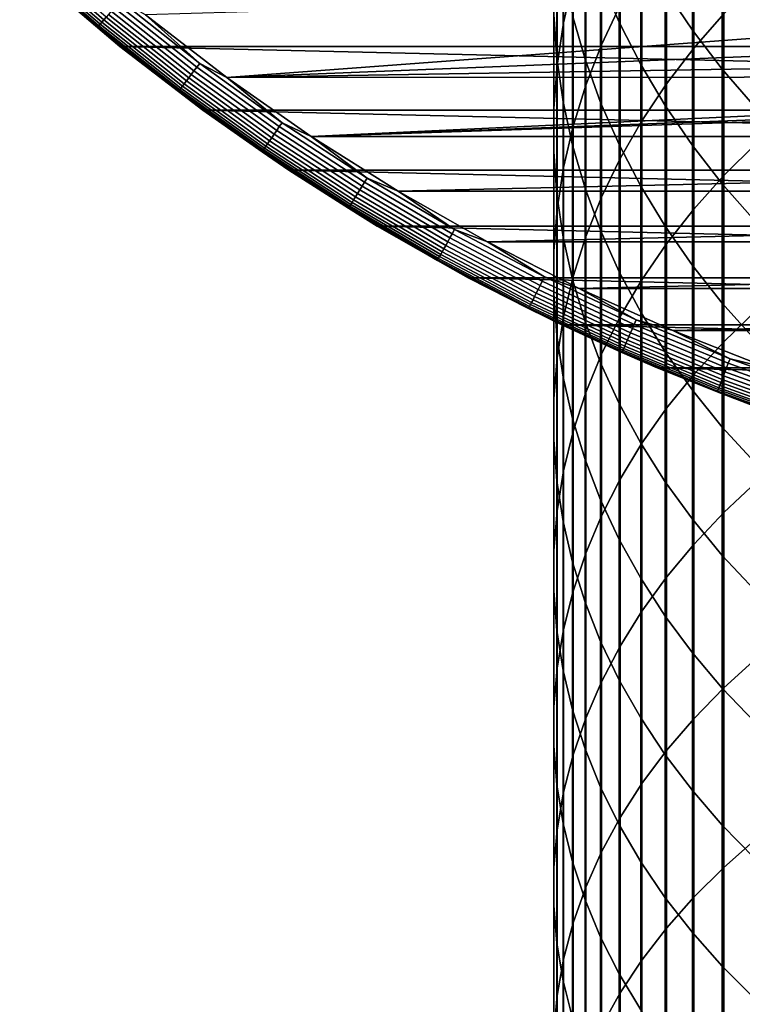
# Model space of a CAD drawing. Header units: metres. Extents: x -28 to 70, y -212 to 27.
# Tile 47 of 220: x -18.52 to -9.62, y -33.18 to -21.06. Entities that reach past the tile are written whole.
import ezdxf

# ---------------------------------------------------------------- set-up
doc = ezdxf.new("R2010")
doc.units = ezdxf.units.M
doc.layers.add('solid_10_261_012_XXX', color=7, linetype='CONTINUOUS')

msp = doc.modelspace()

# ---------------------------------------------------------------- linework, layer by layer
at = {"layer": 'solid_10_261_012_XXX'}
for points in [[(-11.825533, -19.370434, 339.315186), (-11.825533, -21.094452, 341.494415), (-11.707903, -20.572422, 341.919128), (-11.707903, -18.836998, 339.725464)], [(-11.14072, -19.639952, 329.226715), (-11.14072, -21.088303, 331.402374), (-11.369547, -20.55739, 331.766357), (-11.369547, -19.099295, 329.57608)], [(-11.358356, -19.548252, 342.75235), (-11.358356, -21.366087, 344.925446), (-11.127584, -20.878565, 345.344727), (-11.127584, -19.049458, 343.158142)], [(-10.22066, -19.486959, 346.541504), (-10.22066, -21.408318, 348.714874), (-9.850112, -20.983543, 349.100861), (-9.850112, -19.0518, 346.915741)], [(-11.907613, -19.911863, 335.487427), (-11.907613, -21.531124, 337.65332), (-11.945621, -20.990438, 338.069183), (-11.945621, -19.360022, 335.888367)], [(-11.904513, -19.908327, 338.901459), (-11.904513, -21.620842, 341.066162), (-11.825533, -21.094452, 341.494415), (-11.825533, -19.370434, 339.315186)], [(-10.239358, -19.822145, 326.05722), (-10.239358, -21.183855, 328.229095), (-10.574701, -20.683939, 328.552124), (-10.574701, -19.313591, 326.366486)], [(-11.561213, -20.01656, 332.137146), (-11.561213, -21.54427, 334.301422), (-11.715095, -21.005774, 334.692657), (-11.715095, -19.467579, 332.51355)], [(-10.557803, -19.937462, 346.154083), (-10.557803, -21.84807, 348.315277), (-10.22066, -21.408318, 348.714874), (-10.22066, -19.486959, 346.541504)], [(-11.552008, -20.056459, 342.338898), (-11.552008, -21.862812, 344.49826), (-11.358356, -21.366087, 344.925446), (-11.358356, -19.548252, 342.75235)], [(-10.875484, -20.168743, 328.88501), (-10.875484, -21.607563, 331.046356), (-11.14072, -21.088303, 331.402374), (-11.14072, -19.639952, 329.226715)], [(-9.870549, -20.313496, 325.758423), (-9.870549, -21.666861, 327.916962), (-10.239358, -21.183855, 328.229095), (-10.239358, -19.822145, 326.05722)], [(-11.944586, -20.448917, 338.485687), (-11.944586, -22.149874, 340.635773), (-11.904513, -21.620842, 341.066162), (-11.904513, -19.908327, 338.901459)], [(-11.830687, -20.461046, 335.08844), (-11.830687, -22.069202, 337.239471), (-11.907613, -21.531124, 337.65332), (-11.907613, -19.911863, 335.487427)], [(-10.860441, -20.401836, 345.7547), (-10.860441, -22.301363, 347.903381), (-10.557803, -21.84807, 348.315277), (-10.557803, -19.937462, 346.154083)], [(-11.707903, -20.572422, 341.919128), (-11.707903, -22.367115, 344.064575), (-11.552008, -21.862812, 344.49826), (-11.552008, -20.056459, 342.338898)], [(-11.369547, -20.55739, 331.766357), (-11.369547, -22.07477, 333.915985), (-11.561213, -21.54427, 334.301422), (-11.561213, -20.01656, 332.137146)], [(-18.467165, -20.257515, -0.216316), (-17.511898, -21.088778, -0.216316), (-17.48811, -21.060129, -0.16871), (-18.442078, -20.229996, -0.16871)], [(-18.442078, -20.229996, -0.16871), (-17.48811, -21.060129, -0.16871), (-17.460825, -21.027273, -0.125945), (-18.413305, -20.198435, -0.125945)], [(-10.574701, -20.683939, 328.552124), (-10.574701, -22.113474, 330.699493), (-10.875484, -21.607563, 331.046356), (-10.875484, -20.168743, 328.88501)], [(-18.524227, -20.32011, -0.440391), (-17.56601, -21.15394, -0.440391), (-17.559097, -21.145617, -0.380929), (-18.516939, -20.312115, -0.380929)], [(-18.524227, -20.32011, -0.440391), (-18.272964, -20.551126, -0.5), (-17.56601, -21.15394, -0.440391)], [(-18.516939, -20.312115, -0.380929), (-17.559097, -21.145617, -0.380929), (-17.547653, -21.131836, -0.323206), (-18.504869, -20.298876, -0.323206)], [(-18.504869, -20.298876, -0.323206), (-17.547653, -21.131836, -0.323206), (-17.531843, -21.112795, -0.268066), (-18.488197, -20.280586, -0.268066)], [(-18.488197, -20.280586, -0.268066), (-17.531843, -21.112795, -0.268066), (-17.511898, -21.088778, -0.216316), (-18.467165, -20.257515, -0.216316)], [(-9.469481, -20.786036, 325.471069), (-9.469481, -22.131374, 327.616821), (-9.870549, -21.666861, 327.916962), (-9.870549, -20.313496, 325.758423)], [(-11.945621, -20.990438, 338.069183), (-11.945621, -22.679817, 340.20462), (-11.944586, -22.149874, 340.635773), (-11.944586, -20.448917, 338.485687)], [(-11.715095, -21.005774, 334.692657), (-11.715095, -22.602919, 336.828949), (-11.830687, -22.069202, 337.239471), (-11.830687, -20.461046, 335.08844)], [(-11.127584, -20.878565, 345.344727), (-11.127584, -22.766714, 347.48053), (-10.860441, -22.301363, 347.903381), (-10.860441, -20.401836, 345.7547)], [(17.289595, -21.38504, -5), (-17.289595, -21.38504, -5), (-18.273003, -20.551092, -5)], [(-17.289602, -21.385033, -0.5), (-18.272964, -20.551126, -0.5), (-18.273003, -20.551092, -5), (-17.289595, -21.38504, -5)], [(18.273003, -20.551092, -5), (17.289595, -21.38504, -5), (-18.273003, -20.551092, -5)], [(-17.56601, -21.15394, -0.440391), (-18.272964, -20.551126, -0.5), (-17.289602, -21.385033, -0.5)], [(-11.825533, -21.094452, 341.494415), (-11.825533, -22.87735, 343.625763), (-11.707903, -22.367115, 344.064575), (-11.707903, -20.572422, 341.919128)], [(-11.14072, -21.088303, 331.402374), (-11.14072, -22.595541, 333.537628), (-11.369547, -22.07477, 333.915985), (-11.369547, -20.55739, 331.766357)], [(-9.850112, -20.983543, 349.100861), (-9.850112, -22.974253, 351.232391), (-9.447371, -22.576132, 351.614532), (-9.447371, -20.575134, 349.471985)], [(-15.972228, -21.768967), (-6.386271, -21.052685), (-7.41157, -20.713972), (-16.975023, -20.996393)], [(-10.239358, -21.183855, 328.229095), (-10.239358, -22.604382, 330.362915), (-10.574701, -22.113474, 330.699493), (-10.574701, -20.683939, 328.552124)], [(-17.325344, -20.864119, -0.014544), (-16.343281, -21.642, -0.014544), (-16.307455, -21.594561, -0.003646), (-17.287367, -20.818384, -0.003646)], [(-17.287367, -20.818384, -0.003646), (-16.307455, -21.594561, -0.003646), (-16.975023, -20.996393)], [(-17.430445, -20.990686, -0.088645), (-16.442423, -21.773287, -0.088645), (-16.411261, -21.732021, -0.057356), (-17.397409, -20.950905, -0.057356)], [(-17.397409, -20.950905, -0.057356), (-16.411261, -21.732021, -0.057356), (-16.378052, -21.688046, -0.032535), (-17.362206, -20.908508, -0.032535)], [(-17.362206, -20.908508, -0.032535), (-16.378052, -21.688046, -0.032535), (-16.343281, -21.642, -0.014544), (-17.325344, -20.864119, -0.014544)], [(-11.358356, -21.366087, 344.925446), (-11.358356, -23.242603, 347.048096), (-11.127584, -22.766714, 347.48053), (-11.127584, -20.878565, 345.344727)], [(-17.531843, -21.112795, -0.268066), (-16.538074, -21.899948, -0.268066), (-16.519258, -21.875034, -0.216316), (-17.511898, -21.088778, -0.216316)], [(-17.511898, -21.088778, -0.216316), (-16.519258, -21.875034, -0.216316), (-16.496819, -21.84532, -0.16871), (-17.48811, -21.060129, -0.16871)], [(-17.48811, -21.060129, -0.16871), (-16.496819, -21.84532, -0.16871), (-16.471083, -21.811237, -0.125945), (-17.460825, -21.027273, -0.125945)], [(-17.460825, -21.027273, -0.125945), (-16.471083, -21.811237, -0.125945), (-16.442423, -21.773287, -0.088645), (-17.430445, -20.990686, -0.088645)], [(-16.307455, -21.594561, -0.003646), (-15.972228, -21.768967), (-16.975023, -20.996393)], [(-15.972228, -21.768967), (-5.345551, -21.340691), (-6.386271, -21.052685)], [(-11.907613, -21.531124, 337.65332), (-11.907613, -23.208941, 339.77417), (-11.945621, -22.679817, 340.20462), (-11.945621, -20.990438, 338.069183)], [(-11.904513, -21.620842, 341.066162), (-11.904513, -23.391848, 343.183289), (-11.825533, -22.87735, 343.625763), (-11.825533, -21.094452, 341.494415)], [(-11.561213, -21.54427, 334.301422), (-11.561213, -23.130526, 336.423157), (-11.715095, -22.602919, 336.828949), (-11.715095, -21.005774, 334.692657)], [(-10.875484, -21.607563, 331.046356), (-10.875484, -23.104883, 333.167572), (-11.14072, -22.595541, 333.537628), (-11.14072, -21.088303, 331.402374)], [(-10.22066, -21.408318, 348.714874), (-10.22066, -23.388325, 350.83493), (-9.850112, -22.974253, 351.232391), (-9.850112, -20.983543, 349.100861)], [(-17.56601, -21.15394, -0.440391), (-16.570303, -21.942629, -0.440391), (-16.563784, -21.933994, -0.380929), (-17.559097, -21.145617, -0.380929)], [(-17.56601, -21.15394, -0.440391), (-17.289602, -21.385033, -0.5), (-16.570303, -21.942629, -0.440391)], [(-17.559097, -21.145617, -0.380929), (-16.563784, -21.933994, -0.380929), (-16.552988, -21.919699, -0.323206), (-17.547653, -21.131836, -0.323206)], [(-17.547653, -21.131836, -0.323206), (-16.552988, -21.919699, -0.323206), (-16.538074, -21.899948, -0.268066), (-17.531843, -21.112795, -0.268066)], [(-9.870549, -21.666861, 327.916962), (-9.870549, -23.07868, 330.03775), (-10.239358, -22.604382, 330.362915), (-10.239358, -21.183855, 328.229095)], [(-15.972228, -21.768967), (-4.292, -21.577272), (-5.345551, -21.340691)], [(-16.268234, -22.171932, -0.5), (-17.289602, -21.385033, -0.5), (-17.289595, -21.38504, -5), (-16.268246, -22.171923, -5)], [(-16.570303, -21.942629, -0.440391), (-17.289602, -21.385033, -0.5), (-16.268234, -22.171932, -0.5)], [(16.268246, -22.171923, -5), (-16.268246, -22.171923, -5), (-17.289595, -21.38504, -5)], [(17.289595, -21.38504, -5), (16.268246, -22.171923, -5), (-17.289595, -21.38504, -5)], [(-11.552008, -21.862812, 344.49826), (-11.552008, -23.727474, 346.607483), (-11.358356, -23.242603, 347.048096), (-11.358356, -21.366087, 344.925446)], [(-10.557803, -21.84807, 348.315277), (-10.557803, -23.816998, 350.423492), (-10.22066, -23.388325, 350.83493), (-10.22066, -21.408318, 348.714874)], [(-15.972228, -21.768967), (-3.228059, -21.761885), (-4.292, -21.577272)], [(-11.830687, -22.069202, 337.239471), (-11.830687, -23.735514, 339.345764), (-11.907613, -23.208941, 339.77417), (-11.907613, -21.531124, 337.65332)], [(-11.369547, -22.07477, 333.915985), (-11.369547, -23.650299, 336.023376), (-11.561213, -23.130526, 336.423157), (-11.561213, -21.54427, 334.301422)], [(-16.411261, -21.732021, -0.057356), (-15.39009, -22.466763, -0.057356), (-15.358947, -22.421299, -0.032535), (-16.378052, -21.688046, -0.032535)], [(-16.378052, -21.688046, -0.032535), (-15.358947, -22.421299, -0.032535), (-15.32634, -22.373697, -0.014544), (-16.343281, -21.642, -0.014544)], [(-16.343281, -21.642, -0.014544), (-15.32634, -22.373697, -0.014544), (-15.292743, -22.324654, -0.003646), (-16.307455, -21.594561, -0.003646)], [(-16.307455, -21.594561, -0.003646), (-15.292743, -22.324654, -0.003646), (-15.972228, -21.768967)], [(-11.944586, -22.149874, 340.635773), (-11.944586, -23.908924, 342.738617), (-11.904513, -23.391848, 343.183289), (-11.904513, -21.620842, 341.066162)], [(-10.574701, -22.113474, 330.699493), (-10.574701, -23.601131, 332.807037), (-10.875484, -23.104883, 333.167572), (-10.875484, -21.607563, 331.046356)], [(-9.469481, -22.131374, 327.616821), (-9.469481, -23.534822, 329.725006), (-9.870549, -23.07868, 330.03775), (-9.870549, -21.666861, 327.916962)], [(-16.496819, -21.84532, -0.16871), (-15.470325, -22.583889, -0.16871), (-15.446188, -22.548656, -0.125945), (-16.471083, -21.811237, -0.125945)], [(-16.471083, -21.811237, -0.125945), (-15.446188, -22.548656, -0.125945), (-15.419312, -22.509422, -0.088645), (-16.442423, -21.773287, -0.088645)], [(-16.442423, -21.773287, -0.088645), (-15.419312, -22.509422, -0.088645), (-15.39009, -22.466763, -0.057356), (-16.411261, -21.732021, -0.057356)], [(-14.934339, -22.493677), (-2.156389, -21.894062), (-3.228059, -21.761885), (-15.972228, -21.768967)], [(-15.292743, -22.324654, -0.003646), (-14.934339, -22.493677), (-15.972228, -21.768967)], [(14.934378, -22.49365), (15.972267, -21.768938), (0, -22), (-14.934339, -22.493677)], [(-16.570303, -21.942629, -0.440391), (-15.539236, -22.684488, -0.440391), (-15.533122, -22.675564, -0.380929), (-16.563784, -21.933994, -0.380929)], [(-16.570303, -21.942629, -0.440391), (-16.268234, -22.171932, -0.5), (-15.539236, -22.684488, -0.440391)], [(-16.563784, -21.933994, -0.380929), (-15.533122, -22.675564, -0.380929), (-15.522998, -22.660784, -0.323206), (-16.552988, -21.919699, -0.323206)], [(-16.552988, -21.919699, -0.323206), (-15.522998, -22.660784, -0.323206), (-15.509011, -22.640366, -0.268066), (-16.538074, -21.899948, -0.268066)], [(-16.538074, -21.899948, -0.268066), (-15.509011, -22.640366, -0.268066), (-15.491368, -22.614609, -0.216316), (-16.519258, -21.875034, -0.216316)], [(-16.519258, -21.875034, -0.216316), (-15.491368, -22.614609, -0.216316), (-15.470325, -22.583889, -0.16871), (-16.496819, -21.84532, -0.16871)], [(-14.934339, -22.493677), (-1.079484, -21.973499), (-2.156389, -21.894062)], [(-11.707903, -22.367115, 344.064575), (-11.707903, -24.219744, 346.160187), (-11.552008, -23.727474, 346.607483), (-11.552008, -21.862812, 344.49826)], [(-10.860441, -22.301363, 347.903381), (-10.860441, -24.258871, 349.999359), (-10.557803, -23.816998, 350.423492), (-10.557803, -21.84807, 348.315277)], [(-14.934339, -22.493677), (0, -22), (-1.079484, -21.973499)], [(-11.715095, -22.602919, 336.828949), (-11.715095, -24.257818, 338.920837), (-11.830687, -23.735514, 339.345764), (-11.830687, -22.069202, 337.239471)], [(15.211097, -22.910097, -5), (-15.211097, -22.910097, -5), (-16.268246, -22.171923, -5)], [(-15.211105, -22.910091, -0.5), (-16.268234, -22.171932, -0.5), (-16.268246, -22.171923, -5), (-15.211097, -22.910097, -5)], [(16.268246, -22.171923, -5), (15.211097, -22.910097, -5), (-16.268246, -22.171923, -5)], [(-15.539236, -22.684488, -0.440391), (-16.268234, -22.171932, -0.5), (-15.211105, -22.910091, -0.5)], [(-11.945621, -22.679817, 340.20462), (-11.945621, -24.426893, 342.293152), (-11.944586, -23.908924, 342.738617), (-11.944586, -22.149874, 340.635773)], [(-11.14072, -22.595541, 333.537628), (-11.14072, -24.160542, 335.63092), (-11.369547, -23.650299, 336.023376), (-11.369547, -22.07477, 333.915985)], [(-10.239358, -22.604382, 330.362915), (-10.239358, -24.082663, 332.457184), (-10.574701, -23.601131, 332.807037), (-10.574701, -22.113474, 330.699493)], [(-11.127584, -22.766714, 347.48053), (-11.127584, -24.712498, 349.563934), (-10.860441, -24.258871, 349.999359), (-10.860441, -22.301363, 347.903381)], [(-15.39009, -22.466763, -0.057356), (-14.336076, -23.153557, -0.057356), (-14.307066, -23.106705, -0.032535), (-15.358947, -22.421299, -0.032535)], [(-15.358947, -22.421299, -0.032535), (-14.307066, -23.106705, -0.032535), (-14.276691, -23.057648, -0.014544), (-15.32634, -22.373697, -0.014544)], [(-15.32634, -22.373697, -0.014544), (-14.276691, -23.057648, -0.014544), (-14.245396, -23.007103, -0.003646), (-15.292743, -22.324654, -0.003646)], [(-15.292743, -22.324654, -0.003646), (-14.245396, -23.007103, -0.003646), (-14.934339, -22.493677)], [(-11.825533, -22.87735, 343.625763), (-11.825533, -24.7178, 345.707611), (-11.707903, -24.219744, 346.160187), (-11.707903, -22.367115, 344.064575)], [(-15.470325, -22.583889, -0.16871), (-14.410815, -23.274265, -0.16871), (-14.388332, -23.237953, -0.125945), (-15.446188, -22.548656, -0.125945)], [(-15.446188, -22.548656, -0.125945), (-14.388332, -23.237953, -0.125945), (-14.363297, -23.197521, -0.088645), (-15.419312, -22.509422, -0.088645)], [(-15.419312, -22.509422, -0.088645), (-14.363297, -23.197521, -0.088645), (-14.336076, -23.153557, -0.057356), (-15.39009, -22.466763, -0.057356)], [(-14.934339, -22.493677), (-13.863592, -23.168962), (14.934378, -22.49365)], [(-14.245396, -23.007103, -0.003646), (-13.863592, -23.168962), (-14.934339, -22.493677)], [(-13.863592, -23.168962), (13.863633, -23.168938), (14.934378, -22.49365)], [(-15.539236, -22.684488, -0.440391), (-14.475007, -23.377939, -0.440391), (-14.469312, -23.36874, -0.380929), (-15.533122, -22.675564, -0.380929)], [(-15.533122, -22.675564, -0.380929), (-14.469312, -23.36874, -0.380929), (-14.459881, -23.35351, -0.323206), (-15.522998, -22.660784, -0.323206)], [(-15.522998, -22.660784, -0.323206), (-14.459881, -23.35351, -0.323206), (-14.446853, -23.332468, -0.268066), (-15.509011, -22.640366, -0.268066)], [(-15.509011, -22.640366, -0.268066), (-14.446853, -23.332468, -0.268066), (-14.430417, -23.305923, -0.216316), (-15.491368, -22.614609, -0.216316)], [(-15.491368, -22.614609, -0.216316), (-14.430417, -23.305923, -0.216316), (-14.410815, -23.274265, -0.16871), (-15.470325, -22.583889, -0.16871)], [(-11.561213, -23.130526, 336.423157), (-11.561213, -24.774143, 338.500763), (-11.715095, -24.257818, 338.920837), (-11.715095, -22.602919, 336.828949)], [(-10.875484, -23.104883, 333.167572), (-10.875484, -24.659586, 335.247101), (-11.14072, -24.160542, 335.63092), (-11.14072, -22.595541, 333.537628)], [(-9.870549, -23.07868, 330.03775), (-9.870549, -24.547903, 332.119171), (-10.239358, -24.082663, 332.457184), (-10.239358, -22.604382, 330.362915)], [(-9.850112, -22.974253, 351.232391), (-9.850112, -25.02244, 353.308746), (-9.447371, -24.634907, 353.701599), (-9.447371, -22.576132, 351.614532)], [(-15.539236, -22.684488, -0.440391), (-15.211105, -22.910091, -0.5), (-14.475007, -23.377939, -0.440391)], [(-11.907613, -23.208941, 339.77417), (-11.907613, -24.944061, 341.848389), (-11.945621, -24.426893, 342.293152), (-11.945621, -22.679817, 340.20462)], [(-11.358356, -23.242603, 347.048096), (-11.358356, -25.176397, 349.118683), (-11.127584, -24.712498, 349.563934), (-11.127584, -22.766714, 347.48053)], [(-14.120539, -23.597889, -0.5), (-15.211105, -22.910091, -0.5), (-15.211097, -22.910097, -5), (-14.120523, -23.597898, -5)], [(-14.475007, -23.377939, -0.440391), (-15.211105, -22.910091, -0.5), (-14.120539, -23.597889, -0.5)], [(14.120523, -23.597898, -5), (-14.120523, -23.597898, -5), (-15.211097, -22.910097, -5)], [(15.211097, -22.910097, -5), (14.120523, -23.597898, -5), (-15.211097, -22.910097, -5)], [(-11.904513, -23.391848, 343.183289), (-11.904513, -25.22002, 345.251251), (-11.825533, -24.7178, 345.707611), (-11.825533, -22.87735, 343.625763)], [(-14.276691, -23.057648, -0.014544), (-13.196575, -23.692392, -0.014544), (-13.167647, -23.640457, -0.003646), (-14.245396, -23.007103, -0.003646)], [(-14.245396, -23.007103, -0.003646), (-13.167647, -23.640457, -0.003646), (-13.863592, -23.168962)], [(-10.22066, -23.388325, 350.83493), (-10.22066, -25.425503, 352.900146), (-9.850112, -25.02244, 353.308746), (-9.850112, -22.974253, 351.232391)], [(-14.363297, -23.197521, -0.088645), (-13.276629, -23.836115, -0.088645), (-13.251467, -23.790941, -0.057356), (-14.336076, -23.153557, -0.057356)], [(-14.336076, -23.153557, -0.057356), (-13.251467, -23.790941, -0.057356), (-13.224652, -23.742798, -0.032535), (-14.307066, -23.106705, -0.032535)], [(-14.307066, -23.106705, -0.032535), (-13.224652, -23.742798, -0.032535), (-13.196575, -23.692392, -0.014544), (-14.276691, -23.057648, -0.014544)], [(-11.369547, -23.650299, 336.023376), (-11.369547, -25.282804, 338.086945), (-11.561213, -24.774143, 338.500763), (-11.561213, -23.130526, 336.423157)], [(-10.574701, -23.601131, 332.807037), (-10.574701, -25.1458, 334.873138), (-10.875484, -24.659586, 335.247101), (-10.875484, -23.104883, 333.167572)], [(-9.469481, -23.534822, 329.725006), (-9.469481, -24.995331, 331.794067), (-9.870549, -24.547903, 332.119171), (-9.870549, -23.07868, 330.03775)], [(-14.430417, -23.305923, -0.216316), (-13.338672, -23.947502, -0.216316), (-13.320552, -23.914972, -0.16871), (-14.410815, -23.274265, -0.16871)], [(-14.410815, -23.274265, -0.16871), (-13.320552, -23.914972, -0.16871), (-13.29977, -23.877661, -0.125945), (-14.388332, -23.237953, -0.125945)], [(-14.388332, -23.237953, -0.125945), (-13.29977, -23.877661, -0.125945), (-13.276629, -23.836115, -0.088645), (-14.363297, -23.197521, -0.088645)], [(-13.863592, -23.168962), (-12.762412, -23.793293), (13.863633, -23.168938)], [(-13.167647, -23.640457, -0.003646), (-12.762412, -23.793293), (-13.863592, -23.168962)], [(-12.762412, -23.793293), (12.762454, -23.79327), (13.863633, -23.168938)], [(-11.830687, -23.735514, 339.345764), (-11.830687, -25.458738, 341.405762), (-11.907613, -24.944061, 341.848389), (-11.907613, -23.208941, 339.77417)], [(-11.552008, -23.727474, 346.607483), (-11.552008, -25.649054, 348.665009), (-11.358356, -25.176397, 349.118683), (-11.358356, -23.242603, 347.048096)], [(-14.475007, -23.377939, -0.440391), (-13.379888, -24.0215, -0.440391), (-13.374623, -24.012049, -0.380929), (-14.469312, -23.36874, -0.380929)], [(-14.475007, -23.377939, -0.440391), (-14.120539, -23.597889, -0.5), (-13.379888, -24.0215, -0.440391)], [(-14.469312, -23.36874, -0.380929), (-13.374623, -24.012049, -0.380929), (-13.365906, -23.996399, -0.323206), (-14.459881, -23.35351, -0.323206)], [(-14.459881, -23.35351, -0.323206), (-13.365906, -23.996399, -0.323206), (-13.353864, -23.974777, -0.268066), (-14.446853, -23.332468, -0.268066)], [(-14.446853, -23.332468, -0.268066), (-13.353864, -23.974777, -0.268066), (-13.338672, -23.947502, -0.216316), (-14.430417, -23.305923, -0.216316)], [(-11.944586, -23.908924, 342.738617), (-11.944586, -25.724758, 344.792603), (-11.904513, -25.22002, 345.251251), (-11.904513, -23.391848, 343.183289)], [(-10.557803, -23.816998, 350.423492), (-10.557803, -25.842777, 352.477112), (-10.22066, -25.425503, 352.900146), (-10.22066, -23.388325, 350.83493)], [(-12.998933, -24.233814, -0.5), (-14.120539, -23.597889, -0.5), (-14.120523, -23.597898, -5), (-12.998926, -24.233818, -5)], [(-13.379888, -24.0215, -0.440391), (-14.120539, -23.597889, -0.5), (-12.998933, -24.233814, -0.5)], [(12.998926, -24.233818, -5), (-12.998926, -24.233818, -5), (-14.120523, -23.597898, -5)], [(14.120523, -23.597898, -5), (12.998926, -24.233818, -5), (-14.120523, -23.597898, -5)], [(-13.196575, -23.692392, -0.014544), (-12.088298, -24.276575, -0.014544), (-12.061799, -24.223358, -0.003646), (-13.167647, -23.640457, -0.003646)], [(-13.167647, -23.640457, -0.003646), (-12.061799, -24.223358, -0.003646), (-12.762412, -23.793293)], [(-10.239358, -24.082663, 332.457184), (-10.239358, -25.617596, 334.510254), (-10.574701, -25.1458, 334.873138), (-10.574701, -23.601131, 332.807037)], [(-13.251467, -23.790941, -0.057356), (-12.138579, -24.377554, -0.057356), (-12.114017, -24.328224, -0.032535), (-13.224652, -23.742798, -0.032535)], [(-13.224652, -23.742798, -0.032535), (-12.114017, -24.328224, -0.032535), (-12.088298, -24.276575, -0.014544), (-13.196575, -23.692392, -0.014544)], [(-11.715095, -24.257818, 338.920837), (-11.715095, -25.96924, 340.966736), (-11.830687, -25.458738, 341.405762), (-11.830687, -23.735514, 339.345764)], [(-11.707903, -24.219744, 346.160187), (-11.707903, -26.12892, 348.204407), (-11.552008, -25.649054, 348.665009), (-11.552008, -23.727474, 346.607483)], [(-11.14072, -24.160542, 335.63092), (-11.14072, -25.782137, 337.680725), (-11.369547, -25.282804, 338.086945), (-11.369547, -23.650299, 336.023376)], [(-13.320552, -23.914972, -0.16871), (-12.201862, -24.504644, -0.16871), (-12.182826, -24.466413, -0.125945), (-13.29977, -23.877661, -0.125945)], [(-13.29977, -23.877661, -0.125945), (-12.182826, -24.466413, -0.125945), (-12.161629, -24.423841, -0.088645), (-13.276629, -23.836115, -0.088645)], [(-13.276629, -23.836115, -0.088645), (-12.161629, -24.423841, -0.088645), (-12.138579, -24.377554, -0.057356), (-13.251467, -23.790941, -0.057356)], [(-12.762412, -23.793293), (-11.633132, -24.365349), (12.762454, -23.79327)], [(-12.061799, -24.223358, -0.003646), (-11.633132, -24.365349), (-12.762412, -23.793293)], [(-11.633132, -24.365349), (11.633175, -24.365328), (12.762454, -23.79327)], [(-10.860441, -24.258871, 349.999359), (-10.860441, -26.2729, 352.041077), (-10.557803, -25.842777, 352.477112), (-10.557803, -23.816998, 350.423492)], [(-13.374623, -24.012049, -0.380929), (-12.251393, -24.604115, -0.380929), (-12.243408, -24.588078, -0.323206), (-13.365906, -23.996399, -0.323206)], [(-13.365906, -23.996399, -0.323206), (-12.243408, -24.588078, -0.323206), (-12.232376, -24.565924, -0.268066), (-13.353864, -23.974777, -0.268066)], [(-13.353864, -23.974777, -0.268066), (-12.232376, -24.565924, -0.268066), (-12.21846, -24.537975, -0.216316), (-13.338672, -23.947502, -0.216316)], [(-13.338672, -23.947502, -0.216316), (-12.21846, -24.537975, -0.216316), (-12.201862, -24.504644, -0.16871), (-13.320552, -23.914972, -0.16871)], [(-11.945621, -24.426893, 342.293152), (-11.945621, -26.230366, 344.33316), (-11.944586, -25.724758, 344.792603), (-11.944586, -23.908924, 342.738617)], [(-13.379888, -24.0215, -0.440391), (-12.256215, -24.613798, -0.440391), (-12.251393, -24.604115, -0.380929), (-13.374623, -24.012049, -0.380929)], [(-13.379888, -24.0215, -0.440391), (-12.998933, -24.233814, -0.5), (-12.256215, -24.613798, -0.440391)], [(-9.870549, -24.547903, 332.119171), (-9.870549, -26.073429, 334.159668), (-10.239358, -25.617596, 334.510254), (-10.239358, -24.082663, 332.457184)], [(-11.848752, -24.816467, -0.5), (-12.998933, -24.233814, -0.5), (-12.998926, -24.233818, -5), (-11.848718, -24.816483, -5)], [(-12.256215, -24.613798, -0.440391), (-12.998933, -24.233814, -0.5), (-11.848752, -24.816467, -0.5)], [(11.848718, -24.816483, -5), (-11.848718, -24.816483, -5), (-12.998926, -24.233818, -5)], [(12.998926, -24.233818, -5), (11.848718, -24.816483, -5), (-12.998926, -24.233818, -5)], [(-12.088298, -24.276575, -0.014544), (-10.954223, -24.80895, -0.014544), (-10.930211, -24.754568, -0.003646), (-12.061799, -24.223358, -0.003646)], [(-12.061799, -24.223358, -0.003646), (-10.930211, -24.754568, -0.003646), (-11.633132, -24.365349)], [(-11.825533, -24.7178, 345.707611), (-11.825533, -26.614429, 347.738403), (-11.707903, -26.12892, 348.204407), (-11.707903, -24.219744, 346.160187)], [(-10.875484, -24.659586, 335.247101), (-10.875484, -26.270512, 337.283386), (-11.14072, -25.782137, 337.680725), (-11.14072, -24.160542, 335.63092)], [(-12.138579, -24.377554, -0.057356), (-10.999787, -24.912144, -0.057356), (-10.977529, -24.861732, -0.032535), (-12.114017, -24.328224, -0.032535)], [(-12.114017, -24.328224, -0.032535), (-10.977529, -24.861732, -0.032535), (-10.954223, -24.80895, -0.014544), (-12.088298, -24.276575, -0.014544)], [(-11.561213, -24.774143, 338.500763), (-11.561213, -26.473898, 340.532715), (-11.715095, -25.96924, 340.966736), (-11.715095, -24.257818, 338.920837)], [(-11.633132, -24.365349), (-10.47833, -24.883821), (11.633175, -24.365328)], [(-10.930211, -24.754568, -0.003646), (-10.47833, -24.883821), (-11.633132, -24.365349)], [(-11.127584, -24.712498, 349.563934), (-11.127584, -26.714464, 351.593445), (-10.860441, -26.2729, 352.041077), (-10.860441, -24.258871, 349.999359)], [(-10.47833, -24.883821), (10.478374, -24.883804), (11.633175, -24.365328)], [(-12.201862, -24.504644, -0.16871), (-11.057134, -25.042021, -0.16871), (-11.039883, -25.002951, -0.125945), (-12.182826, -24.466413, -0.125945)], [(-12.182826, -24.466413, -0.125945), (-11.039883, -25.002951, -0.125945), (-11.020674, -24.959448, -0.088645), (-12.161629, -24.423841, -0.088645)], [(-12.161629, -24.423841, -0.088645), (-11.020674, -24.959448, -0.088645), (-10.999787, -24.912144, -0.057356), (-12.138579, -24.377554, -0.057356)], [(-11.907613, -24.944061, 341.848389), (-11.907613, -26.735193, 343.874451), (-11.945621, -26.230366, 344.33316), (-11.945621, -24.426893, 342.293152)], [(-12.256215, -24.613798, -0.440391), (-11.106387, -25.15357, -0.440391), (-11.102017, -25.143673, -0.380929), (-12.251393, -24.604115, -0.380929)], [(-12.256215, -24.613798, -0.440391), (-11.848752, -24.816467, -0.5), (-11.106387, -25.15357, -0.440391)], [(-12.251393, -24.604115, -0.380929), (-11.102017, -25.143673, -0.380929), (-11.094781, -25.127285, -0.323206), (-12.243408, -24.588078, -0.323206)], [(-12.243408, -24.588078, -0.323206), (-11.094781, -25.127285, -0.323206), (-11.084785, -25.104645, -0.268066), (-12.232376, -24.565924, -0.268066)], [(-12.232376, -24.565924, -0.268066), (-11.084785, -25.104645, -0.268066), (-11.072174, -25.076084, -0.216316), (-12.21846, -24.537975, -0.216316)], [(-12.21846, -24.537975, -0.216316), (-11.072174, -25.076084, -0.216316), (-11.057134, -25.042021, -0.16871), (-12.201862, -24.504644, -0.16871)], [(-9.469481, -24.995331, 331.794067), (-9.469481, -26.511812, 333.822479), (-9.870549, -26.073429, 334.159668), (-9.870549, -24.547903, 332.119171)], [(-11.904513, -25.22002, 345.251251), (-11.904513, -27.103996, 347.268494), (-11.825533, -26.614429, 347.738403), (-11.825533, -24.7178, 345.707611)], [(-11.358356, -25.176397, 349.118683), (-11.358356, -27.166029, 351.135681), (-11.127584, -26.714464, 351.593445), (-11.127584, -24.712498, 349.563934)], [(-10.574701, -25.1458, 334.873138), (-10.574701, -26.746328, 336.896271), (-10.875484, -26.270512, 337.283386), (-10.875484, -24.659586, 335.247101)], [(-9.850112, -25.02244, 353.308746), (-9.850112, -27.126579, 355.328369), (-9.447371, -26.749922, 355.731689), (-9.447371, -24.634907, 353.701599)], [(-10.672524, -25.34457, -0.5), (-11.848752, -24.816467, -0.5), (-11.848718, -24.816483, -5), (-10.672545, -25.344561, -5)], [(-11.106387, -25.15357, -0.440391), (-11.848752, -24.816467, -0.5), (-10.672524, -25.34457, -0.5)], [(10.672545, -25.344561, -5), (-10.672545, -25.344561, -5), (-11.848718, -24.816483, -5)], [(11.848718, -24.816483, -5), (10.672545, -25.344561, -5), (-11.848718, -24.816483, -5)], [(-11.369547, -25.282804, 338.086945), (-11.369547, -26.971066, 340.105164), (-11.561213, -26.473898, 340.532715), (-11.561213, -24.774143, 338.500763)], [(-10.977529, -24.861732, -0.032535), (-9.817615, -25.342186, -0.032535), (-9.796772, -25.288382, -0.014544), (-10.954223, -24.80895, -0.014544)], [(-10.954223, -24.80895, -0.014544), (-9.796772, -25.288382, -0.014544), (-9.775296, -25.232948, -0.003646), (-10.930211, -24.754568, -0.003646)], [(-10.930211, -24.754568, -0.003646), (-9.775296, -25.232948, -0.003646), (-10.47833, -24.883821)], [(-11.830687, -25.458738, 341.405762), (-11.830687, -27.237587, 343.417908), (-11.907613, -26.735193, 343.874451), (-11.907613, -24.944061, 341.848389)], [(-11.039883, -25.002951, -0.125945), (-9.873381, -25.486134, -0.125945), (-9.856201, -25.441788, -0.088645), (-11.020674, -24.959448, -0.088645)], [(-11.020674, -24.959448, -0.088645), (-9.856201, -25.441788, -0.088645), (-9.837522, -25.39357, -0.057356), (-10.999787, -24.912144, -0.057356)], [(-10.999787, -24.912144, -0.057356), (-9.837522, -25.39357, -0.057356), (-9.817615, -25.342186, -0.032535), (-10.977529, -24.861732, -0.032535)], [(-10.47833, -24.883821), (-9.300446, -25.347616), (10.478374, -24.883804)], [(-9.775296, -25.232948, -0.003646), (-9.300446, -25.347616), (-10.47833, -24.883821)], [(-11.084785, -25.104645, -0.268066), (-9.913538, -25.58979, -0.268066), (-9.90226, -25.560678, -0.216316), (-11.072174, -25.076084, -0.216316)], [(-11.072174, -25.076084, -0.216316), (-9.90226, -25.560678, -0.216316), (-9.888808, -25.525957, -0.16871), (-11.057134, -25.042021, -0.16871)], [(-11.057134, -25.042021, -0.16871), (-9.888808, -25.525957, -0.16871), (-9.873381, -25.486134, -0.125945), (-11.039883, -25.002951, -0.125945)], [(-10.22066, -25.425503, 352.900146), (-10.22066, -27.51833, 354.908905), (-9.850112, -27.126579, 355.328369), (-9.850112, -25.02244, 353.308746)], [(-11.944586, -25.724758, 344.792603), (-11.944586, -27.596018, 346.796234), (-11.904513, -27.103996, 347.268494), (-11.904513, -25.22002, 345.251251)], [(-11.552008, -25.649054, 348.665009), (-11.552008, -27.626116, 350.66925), (-11.358356, -27.166029, 351.135681), (-11.358356, -25.176397, 349.118683)], [(-11.106387, -25.15357, -0.440391), (-9.932858, -25.639662, -0.440391), (-9.928949, -25.629572, -0.380929), (-11.102017, -25.143673, -0.380929)], [(-11.106387, -25.15357, -0.440391), (-10.672524, -25.34457, -0.5), (-9.932858, -25.639662, -0.440391)], [(-11.102017, -25.143673, -0.380929), (-9.928949, -25.629572, -0.380929), (-9.922478, -25.612867, -0.323206), (-11.094781, -25.127285, -0.323206)], [(-11.094781, -25.127285, -0.323206), (-9.922478, -25.612867, -0.323206), (-9.913538, -25.58979, -0.268066), (-11.084785, -25.104645, -0.268066)], [(-10.239358, -25.617596, 334.510254), (-10.239358, -27.208036, 336.52066), (-10.574701, -26.746328, 336.896271), (-10.574701, -25.1458, 334.873138)], [(-11.14072, -25.782137, 337.680725), (-11.14072, -27.459116, 339.685425), (-11.369547, -26.971066, 340.105164), (-11.369547, -25.282804, 338.086945)], [(-9.837522, -25.39357, -0.057356), (-8.654262, -25.820807, -0.057356), (-8.636749, -25.768557, -0.032535), (-9.817615, -25.342186, -0.032535)], [(-9.817615, -25.342186, -0.032535), (-8.636749, -25.768557, -0.032535), (-8.618413, -25.713848, -0.014544), (-9.796772, -25.288382, -0.014544)], [(-9.796772, -25.288382, -0.014544), (-8.618413, -25.713848, -0.014544), (-8.599521, -25.657482, -0.003646), (-9.775296, -25.232948, -0.003646)], [(-9.775296, -25.232948, -0.003646), (-8.599521, -25.657482, -0.003646), (-9.300446, -25.347616)], [(-11.715095, -25.96924, 340.966736), (-11.715095, -27.735905, 342.965118), (-11.830687, -27.237587, 343.417908), (-11.830687, -25.458738, 341.405762)], [(9.472795, -25.816973, -5), (-9.472795, -25.816973, -5), (-10.672545, -25.344561, -5)], [(-9.472837, -25.816959, -0.5), (-10.672524, -25.34457, -0.5), (-10.672545, -25.344561, -5), (-9.472795, -25.816973, -5)], [(10.672545, -25.344561, -5), (9.472795, -25.816973, -5), (-10.672545, -25.344561, -5)], [(-9.932858, -25.639662, -0.440391), (-10.672524, -25.34457, -0.5), (-9.472837, -25.816959, -0.5)], [(-10.557803, -25.842777, 352.477112), (-10.557803, -27.923895, 354.47467), (-10.22066, -27.51833, 354.908905), (-10.22066, -25.425503, 352.900146)], [(-9.873381, -25.486134, -0.125945), (-8.685807, -25.914925, -0.125945), (-8.670694, -25.869835, -0.088645), (-9.856201, -25.441788, -0.088645)], [(-9.856201, -25.441788, -0.088645), (-8.670694, -25.869835, -0.088645), (-8.654262, -25.820807, -0.057356), (-9.837522, -25.39357, -0.057356)], [(-9.913538, -25.58979, -0.268066), (-8.721135, -26.020327, -0.268066), (-8.711213, -25.990726, -0.216316), (-9.90226, -25.560678, -0.216316)], [(-9.90226, -25.560678, -0.216316), (-8.711213, -25.990726, -0.216316), (-8.69938, -25.95542, -0.16871), (-9.888808, -25.525957, -0.16871)], [(-9.888808, -25.525957, -0.16871), (-8.69938, -25.95542, -0.16871), (-8.685807, -25.914925, -0.125945), (-9.873381, -25.486134, -0.125945)], [(-11.707903, -26.12892, 348.204407), (-11.707903, -28.093222, 350.19574), (-11.552008, -27.626116, 350.66925), (-11.552008, -25.649054, 348.665009)], [(-9.870549, -26.073429, 334.159668), (-9.870549, -27.654123, 336.157745), (-10.239358, -27.208036, 336.52066), (-10.239358, -25.617596, 334.510254)], [(-9.932858, -25.639662, -0.440391), (-8.738131, -26.071037, -0.440391), (-8.734693, -26.06078, -0.380929), (-9.928949, -25.629572, -0.380929)], [(-9.932858, -25.639662, -0.440391), (-9.472837, -25.816959, -0.5), (-8.738131, -26.071037, -0.440391)], [(-9.928949, -25.629572, -0.380929), (-8.734693, -26.06078, -0.380929), (-8.728999, -26.043793, -0.323206), (-9.922478, -25.612867, -0.323206)], [(-9.922478, -25.612867, -0.323206), (-8.728999, -26.043793, -0.323206), (-8.721135, -26.020327, -0.268066), (-9.913538, -25.58979, -0.268066)], [(-11.945621, -26.230366, 344.33316), (-11.945621, -28.088888, 346.323151), (-11.944586, -27.596018, 346.796234), (-11.944586, -25.724758, 344.792603)], [(-10.875484, -26.270512, 337.283386), (-10.875484, -27.936455, 339.274902), (-11.14072, -27.459116, 339.685425), (-11.14072, -25.782137, 337.680725)], [(-10.860441, -26.2729, 352.041077), (-10.860441, -28.341946, 354.027039), (-10.557803, -27.923895, 354.47467), (-10.557803, -25.842777, 352.477112)], [(-11.561213, -26.473898, 340.532715), (-11.561213, -28.228521, 342.517487), (-11.715095, -27.735905, 342.965118), (-11.715095, -25.96924, 340.966736)], [(-11.825533, -26.614429, 347.738403), (-11.825533, -28.565823, 349.716644), (-11.707903, -28.093222, 350.19574), (-11.707903, -26.12892, 348.204407)], [(-9.469481, -26.511812, 333.822479), (-9.469481, -28.083132, 335.808716), (-9.870549, -27.654123, 336.157745), (-9.870549, -26.073429, 334.159668)], [(-11.907613, -26.735193, 343.874451), (-11.907613, -28.580997, 345.8508), (-11.945621, -28.088888, 346.323151), (-11.945621, -26.230366, 344.33316)], [(-11.127584, -26.714464, 351.593445), (-11.127584, -28.77112, 353.567505), (-10.860441, -28.341946, 354.027039), (-10.860441, -26.2729, 352.041077)], [(-10.574701, -26.746328, 336.896271), (-10.574701, -28.401522, 338.874969), (-10.875484, -27.936455, 339.274902), (-10.875484, -26.270512, 337.283386)], [(-11.369547, -26.971066, 340.105164), (-11.369547, -28.713825, 342.076477), (-11.561213, -28.228521, 342.517487), (-11.561213, -26.473898, 340.532715)], [(-11.904513, -27.103996, 347.268494), (-11.904513, -29.04237, 349.233521), (-11.825533, -28.565823, 349.716644), (-11.825533, -26.614429, 347.738403)], [(-11.830687, -27.237587, 343.417908), (-11.830687, -29.070732, 345.380737), (-11.907613, -28.580997, 345.8508), (-11.907613, -26.735193, 343.874451)], [(-11.358356, -27.166029, 351.135681), (-11.358356, -29.210011, 353.097565), (-11.127584, -28.77112, 353.567505), (-11.127584, -26.714464, 351.593445)], [(-10.239358, -27.208036, 336.52066), (-10.239358, -28.852797, 338.486847), (-10.574701, -28.401522, 338.874969), (-10.574701, -26.746328, 336.896271)], [(-9.850112, -27.126579, 355.328369), (-9.850112, -29.285099, 357.289795), (-9.447371, -28.919598, 357.703217), (-9.447371, -26.749922, 355.731689)], [(-11.14072, -27.459116, 339.685425), (-11.14072, -29.190228, 341.643585), (-11.369547, -28.713825, 342.076477), (-11.369547, -26.971066, 340.105164)], [(-11.944586, -27.596018, 346.796234), (-11.944586, -29.521309, 348.747986), (-11.904513, -29.04237, 349.233521), (-11.904513, -27.103996, 347.268494)], [(-10.22066, -27.51833, 354.908905), (-10.22066, -29.665247, 356.859772), (-9.850112, -29.285099, 357.289795), (-9.850112, -27.126579, 355.328369)], [(-11.715095, -27.735905, 342.965118), (-11.715095, -29.556498, 344.91449), (-11.830687, -29.070732, 345.380737), (-11.830687, -27.237587, 343.417908)], [(-11.552008, -27.626116, 350.66925), (-11.552008, -29.657187, 352.618774), (-11.358356, -29.210011, 353.097565), (-11.358356, -27.166029, 351.135681)], [(-9.870549, -27.654123, 336.157745), (-9.870549, -29.288803, 338.111877), (-10.239358, -28.852797, 338.486847), (-10.239358, -27.208036, 336.52066)], [(-10.875484, -27.936455, 339.274902), (-10.875484, -29.656176, 341.220184), (-11.14072, -29.190228, 341.643585), (-11.14072, -27.459116, 339.685425)], [(-10.557803, -27.923895, 354.47467), (-10.557803, -30.058798, 356.414612), (-10.22066, -29.665247, 356.859772), (-10.22066, -27.51833, 354.908905)], [(-11.945621, -28.088888, 346.323151), (-11.945621, -30.001074, 348.261627), (-11.944586, -29.521309, 348.747986), (-11.944586, -27.596018, 346.796234)], [(-11.707903, -28.093222, 350.19574), (-11.707903, -30.111185, 352.13266), (-11.552008, -29.657187, 352.618774), (-11.552008, -27.626116, 350.66925)], [(-11.561213, -28.228521, 342.517487), (-11.561213, -30.036703, 344.453552), (-11.715095, -29.556498, 344.91449), (-11.715095, -27.735905, 342.965118)], [(-9.469481, -28.083132, 335.808716), (-9.469481, -29.70812, 337.751282), (-9.870549, -29.288803, 338.111877), (-9.870549, -27.654123, 336.157745)], [(-10.574701, -28.401522, 338.874969), (-10.574701, -30.110144, 340.807678), (-10.875484, -29.656176, 341.220184), (-10.875484, -27.936455, 339.274902)], [(-10.860441, -28.341946, 354.027039), (-10.860441, -30.464466, 355.95575), (-10.557803, -30.058798, 356.414612), (-10.557803, -27.923895, 354.47467)], [(-11.907613, -28.580997, 345.8508), (-11.907613, -30.480097, 347.776031), (-11.945621, -30.001074, 348.261627), (-11.945621, -28.088888, 346.323151)], [(-11.825533, -28.565823, 349.716644), (-11.825533, -30.57052, 351.640808), (-11.707903, -30.111185, 352.13266), (-11.707903, -28.093222, 350.19574)], [(-11.369547, -28.713825, 342.076477), (-11.369547, -30.509779, 343.999481), (-11.561213, -30.036703, 344.453552), (-11.561213, -28.228521, 342.517487)], [(-11.127584, -28.77112, 353.567505), (-11.127584, -30.880928, 355.48465), (-10.860441, -30.464466, 355.95575), (-10.860441, -28.341946, 354.027039)], [(-10.239358, -28.852797, 338.486847), (-10.239358, -30.55065, 340.40741), (-10.574701, -30.110144, 340.807678), (-10.574701, -28.401522, 338.874969)], [(-11.830687, -29.070732, 345.380737), (-11.830687, -30.95681, 347.292755), (-11.907613, -30.480097, 347.776031), (-11.907613, -28.580997, 345.8508)], [(-11.904513, -29.04237, 349.233521), (-11.904513, -31.033695, 351.144867), (-11.825533, -30.57052, 351.640808), (-11.825533, -28.565823, 349.716644)], [(-11.14072, -29.190228, 341.643585), (-11.14072, -30.97418, 343.553741), (-11.369547, -30.509779, 343.999481), (-11.369547, -28.713825, 342.076477)], [(-11.358356, -29.210011, 353.097565), (-11.358356, -31.30682, 355.002899), (-11.127584, -30.880928, 355.48465), (-11.127584, -28.77112, 353.567505)], [(-9.870549, -29.288803, 338.111877), (-9.870549, -30.976252, 340.02066), (-10.239358, -30.55065, 340.40741), (-10.239358, -28.852797, 338.486847)], [(-9.850112, -29.285099, 357.289795), (-9.850112, -31.496389, 359.191498), (-9.447371, -31.142319, 359.614777), (-9.447371, -28.919598, 357.703217)], [(-11.944586, -29.521309, 348.747986), (-11.944586, -31.499193, 350.646454), (-11.904513, -31.033695, 351.144867), (-11.904513, -29.04237, 349.233521)], [(-11.715095, -29.556498, 344.91449), (-11.715095, -31.429657, 346.813416), (-11.830687, -30.95681, 347.292755), (-11.830687, -29.070732, 345.380737)], [(-11.552008, -29.657187, 352.618774), (-11.552008, -31.740749, 354.512054), (-11.358356, -31.30682, 355.002899), (-11.358356, -29.210011, 353.097565)], [(-10.875484, -29.656176, 341.220184), (-10.875484, -31.428389, 343.117767), (-11.14072, -30.97418, 343.553741), (-11.14072, -29.190228, 341.643585)], [(-10.22066, -29.665247, 356.859772), (-10.22066, -31.864649, 358.751282), (-9.850112, -31.496389, 359.191498), (-9.850112, -29.285099, 357.289795)], [(-9.469481, -29.70812, 337.751282), (-9.469481, -31.385561, 339.648743), (-9.870549, -30.976252, 340.02066), (-9.870549, -29.288803, 338.111877)], [(-11.945621, -30.001074, 348.261627), (-11.945621, -31.965494, 350.147156), (-11.944586, -31.499193, 350.646454), (-11.944586, -29.521309, 348.747986)], [(-11.561213, -30.036703, 344.453552), (-11.561213, -31.897093, 346.339539), (-11.715095, -31.429657, 346.813416), (-11.715095, -29.556498, 344.91449)], [(-11.707903, -30.111185, 352.13266), (-11.707903, -32.181301, 354.013733), (-11.552008, -31.740749, 354.512054), (-11.552008, -29.657187, 352.618774)], [(-10.574701, -30.110144, 340.807678), (-10.574701, -31.87092, 342.693024), (-10.875484, -31.428389, 343.117767), (-10.875484, -29.656176, 341.220184)], [(-10.557803, -30.058798, 356.414612), (-10.557803, -32.245895, 358.295532), (-10.22066, -31.864649, 358.751282), (-10.22066, -29.665247, 356.859772)], [(-11.907613, -30.480097, 347.776031), (-11.907613, -32.431072, 349.648651), (-11.945621, -31.965494, 350.147156), (-11.945621, -30.001074, 348.261627)], [(-11.369547, -30.509779, 343.999481), (-11.369547, -32.35759, 345.872711), (-11.561213, -31.897093, 346.339539), (-11.561213, -30.036703, 344.453552)], [(-10.860441, -30.464466, 355.95575), (-10.860441, -32.638878, 357.825745), (-10.557803, -32.245895, 358.295532), (-10.557803, -30.058798, 356.414612)], [(-11.825533, -30.57052, 351.640808), (-11.825533, -32.627029, 353.509521), (-11.707903, -32.181301, 354.013733), (-11.707903, -30.111185, 352.13266)], [(-10.239358, -30.55065, 340.40741), (-10.239358, -32.300327, 342.280853), (-10.574701, -31.87092, 342.693024), (-10.574701, -30.110144, 340.807678)], [(-11.830687, -30.95681, 347.292755), (-11.830687, -32.894409, 349.152557), (-11.907613, -32.431072, 349.648651), (-11.907613, -30.480097, 347.776031)], [(-11.14072, -30.97418, 343.553741), (-11.14072, -32.809643, 345.414429), (-11.369547, -32.35759, 345.872711), (-11.369547, -30.509779, 343.999481)], [(-11.127584, -30.880928, 355.48465), (-11.127584, -33.042316, 357.343445), (-10.860441, -32.638878, 357.825745), (-10.860441, -30.464466, 355.95575)], [(-9.870549, -30.976252, 340.02066), (-9.870549, -32.71521, 341.882629), (-10.239358, -32.300327, 342.280853), (-10.239358, -30.55065, 340.40741)], [(-11.904513, -31.033695, 351.144867), (-11.904513, -33.076485, 353.001129), (-11.825533, -32.627029, 353.509521), (-11.825533, -30.57052, 351.640808)], [(-11.358356, -31.30682, 355.002899), (-11.358356, -33.454887, 356.85025), (-11.127584, -33.042316, 357.343445), (-11.127584, -30.880928, 355.48465)], [(-11.944586, -31.499193, 350.646454), (-11.944586, -33.528198, 352.490173), (-11.904513, -33.076485, 353.001129), (-11.904513, -31.033695, 351.144867)], [(-11.715095, -31.429657, 346.813416), (-11.715095, -33.353989, 348.660461), (-11.830687, -32.894409, 349.152557), (-11.830687, -30.95681, 347.292755)], [(-10.875484, -31.428389, 343.117767), (-10.875484, -33.251774, 344.966217), (-11.14072, -32.809643, 345.414429), (-11.14072, -30.97418, 343.553741)], [(-9.469481, -31.385561, 339.648743), (-9.469481, -33.114204, 341.499664), (-9.870549, -32.71521, 341.882629), (-9.870549, -30.976252, 340.02066)], [(-9.850112, -31.496389, 359.191498), (-9.850112, -33.758801, 361.032104), (-9.447371, -33.41642, 361.464905), (-9.447371, -31.142319, 359.614777)], [(-11.552008, -31.740749, 354.512054), (-11.552008, -33.875252, 356.347748), (-11.358356, -33.454887, 356.85025), (-11.358356, -31.30682, 355.002899)], [(-11.945621, -31.965494, 350.147156), (-11.945621, -33.980686, 351.978333), (-11.944586, -33.528198, 352.490173), (-11.944586, -31.499193, 350.646454)], [(-11.561213, -31.897093, 346.339539), (-11.561213, -33.808304, 348.174011), (-11.715095, -33.353989, 348.660461), (-11.715095, -31.429657, 346.813416)], [(-10.574701, -31.87092, 342.693024), (-10.574701, -33.682537, 344.529541), (-10.875484, -33.251774, 344.966217), (-10.875484, -31.428389, 343.117767)], [(-10.22066, -31.864649, 358.751282), (-10.22066, -34.114899, 360.582001), (-9.850112, -33.758801, 361.032104), (-9.850112, -31.496389, 359.191498)], [(-11.707903, -32.181301, 354.013733), (-11.707903, -34.302025, 355.837555), (-11.552008, -33.875252, 356.347748), (-11.552008, -31.740749, 354.512054)], [(-10.239358, -32.300327, 342.280853), (-10.239358, -34.100525, 344.105804), (-10.574701, -33.682537, 344.529541), (-10.574701, -31.87092, 342.693024)], [(-10.557803, -32.245895, 358.295532), (-10.557803, -34.483551, 360.115997), (-10.22066, -34.114899, 360.582001), (-10.22066, -31.864649, 358.751282)], [(-11.907613, -32.431072, 349.648651), (-11.907613, -34.432472, 351.467285), (-11.945621, -33.980686, 351.978333), (-11.945621, -31.965494, 350.147156)], [(-11.369547, -32.35759, 345.872711), (-11.369547, -34.255878, 347.694763), (-11.561213, -33.808304, 348.174011), (-11.561213, -31.897093, 346.339539)], [(-11.825533, -32.627029, 353.509521), (-11.825533, -34.733818, 355.321381), (-11.707903, -34.302025, 355.837555), (-11.707903, -32.181301, 354.013733)], [(-10.860441, -32.638878, 357.825745), (-10.860441, -34.863556, 359.635651), (-10.557803, -34.483551, 360.115997), (-10.557803, -32.245895, 358.295532)], [(-11.14072, -32.809643, 345.414429), (-11.14072, -34.695244, 347.224304), (-11.369547, -34.255878, 347.694763), (-11.369547, -32.35759, 345.872711)], [(-9.870549, -32.71521, 341.882629), (-9.870549, -34.504375, 343.696411), (-10.239358, -34.100525, 344.105804), (-10.239358, -32.300327, 342.280853)], [(-11.830687, -32.894409, 349.152557), (-11.830687, -34.882084, 350.95871), (-11.907613, -34.432472, 351.467285), (-11.907613, -32.431072, 349.648651)], [(-11.904513, -33.076485, 353.001129), (-11.904513, -35.16922, 354.800873), (-11.825533, -34.733818, 355.321381), (-11.825533, -32.627029, 353.509521)], [(-11.127584, -33.042316, 357.343445), (-11.127584, -35.25367, 359.142517), (-10.860441, -34.863556, 359.635651), (-10.860441, -32.638878, 357.825745)], [(-9.469481, -33.114204, 341.499664), (-9.469481, -34.892761, 343.302673), (-9.870549, -34.504375, 343.696411), (-9.870549, -32.71521, 341.882629)], [(-10.875484, -33.251774, 344.966217), (-10.875484, -35.124969, 346.764191), (-11.14072, -34.695244, 347.224304), (-11.14072, -32.809643, 345.414429)], [(-11.715095, -33.353989, 348.660461), (-11.715095, -35.328049, 350.454254), (-11.830687, -34.882084, 350.95871), (-11.830687, -32.894409, 349.152557)], [(-11.944586, -33.528198, 352.490173), (-11.944586, -35.606804, 354.277771), (-11.904513, -35.16922, 354.800873), (-11.904513, -33.076485, 353.001129)], [(-11.358356, -33.454887, 356.85025), (-11.358356, -35.652618, 358.638245), (-11.127584, -35.25367, 359.142517), (-11.127584, -33.042316, 357.343445)]]:
    msp.add_3dface(points, dxfattribs=at)

doc.saveas('drawing.dxf')
